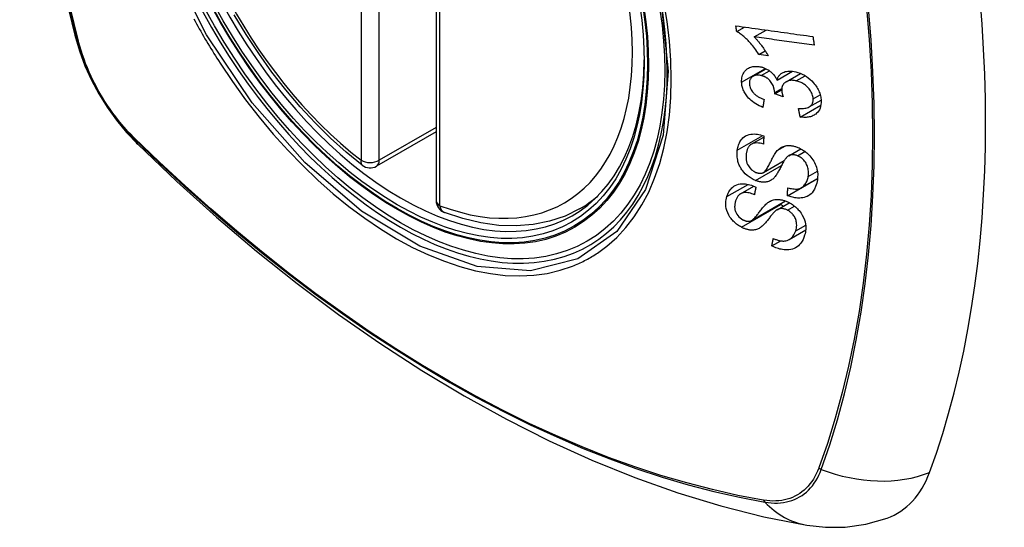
# Model space of a CAD drawing. Header units: inches. Extents: x 581 to 683, y 228 to 312.
# Tile 24 of 104: x 583.382 to 584.286, y 307.753 to 308.219. Entities that reach past the tile are written whole.
import ezdxf

# ---------------------------------------------------------------- set-up
doc = ezdxf.new("R2010")
doc.units = ezdxf.units.IN
doc.header["$MEASUREMENT"] = 0
doc.layers.add('Visible Edges(ANSI)', color=7, linetype='Continuous', lineweight=25)
doc.layers.add('Visible Tangent Edges(ANSI)', color=7, linetype='Continuous', lineweight=25)

msp = doc.modelspace()

# ---------------------------------------------------------------- linework, layer by layer
at = {"layer": 'Visible Edges(ANSI)'}
for p, q in [((583.76457, 308.53788), (583.76457, 308.05258)), ((584.04056, 308.20771), (584.04764, 308.21179)), ((584.0566, 308.20273), (584.06754, 308.20902)), ((584.06105, 308.18655), (584.06679, 308.18986)), ((584.06945, 308.1854), (584.06105, 308.18655)), ((584.05565, 308.16663), (584.06753, 308.17347)), ((584.07771, 308.16306), (584.09176, 308.17115)), ((584.08601, 308.1616), (584.0992, 308.16919)), ((584.07545, 308.15044), (584.08193, 308.15417)), ((584.08318, 308.1478), (584.07545, 308.15044)), ((584.10715, 308.13853), (584.11802, 308.14479)), ((584.09888, 308.12917), (584.11786, 308.1401)), ((583.76457, 308.11551), (583.7099, 308.08403)), ((584.05401, 308.10423), (584.06545, 308.11082)), ((584.08831, 308.09364), (584.0994, 308.10003)), ((584.06511, 308.07824), (584.08422, 308.08924)), ((584.08724, 308.05691), (584.1147, 308.07272)), ((584.10004, 308.06435), (584.11481, 308.07286)), ((584.1147, 308.07272), (584.1147, 308.07279)), ((584.11479, 308.07265), (584.1147, 308.07272)), ((584.04421, 308.05877), (584.05621, 308.06568)), ((583.89639, 308.04484), (583.90669, 308.05077)), ((584.05412, 308.03417), (584.08532, 308.05213)), ((584.07765, 308.04404), (584.08889, 308.05051)), ((584.0888, 308.01675), (584.10397, 308.02549)), ((584.07288, 308.01088), (584.08097, 308.01554))]:
    msp.add_line(p, q, dxfattribs=at)
at = {"layer": 'Visible Edges(ANSI)', "flags": 128}
for points in [[(583.43629, 308.91223), (583.42345, 308.87412), (583.4124, 308.83489), (583.4031, 308.7946), (583.39555, 308.75333), (583.38971, 308.71114), (583.38556, 308.66809), (583.38309, 308.62425), (583.38227, 308.57968), (583.38308, 308.53443), (583.38551, 308.48858), (583.38953, 308.44218), (583.39513, 308.39531), (583.40227, 308.34802), (583.41095, 308.30038), (583.42114, 308.25247), (583.43282, 308.20435)], [(583.69677, 308.08493), (583.68206, 308.09693), (583.66764, 308.10992), (583.65354, 308.12383), (583.63985, 308.13859), (583.6266, 308.15416), (583.61387, 308.17045), (583.60171, 308.18739), (583.59016, 308.20491), (583.57929, 308.22292)], [(584.03983, 308.21287), (584.04276, 308.21246), (584.04569, 308.21206), (584.04863, 308.21165), (584.05157, 308.21124), (584.05452, 308.21083), (584.05748, 308.21042), (584.06044, 308.21001), (584.0634, 308.2096), (584.06636, 308.20919), (584.06932, 308.20878), (584.07228, 308.20837), (584.07525, 308.20796), (584.07821, 308.20755), (584.08117, 308.20714), (584.08413, 308.20673), (584.08709, 308.20632), (584.09004, 308.20591), (584.09299, 308.2055), (584.09593, 308.20509), (584.09887, 308.20469), (584.1018, 308.20428), (584.10472, 308.20388), (584.10764, 308.20347), (584.11054, 308.20307)], [(584.04056, 308.20771), (584.04053, 308.20792), (584.0405, 308.20814), (584.04047, 308.20835), (584.04044, 308.20857), (584.04041, 308.20878), (584.04038, 308.209), (584.04035, 308.20921), (584.04031, 308.20943), (584.04028, 308.20964), (584.04025, 308.20986), (584.04022, 308.21007), (584.04019, 308.21029), (584.04016, 308.2105), (584.04013, 308.21072), (584.0401, 308.21093), (584.04007, 308.21115), (584.04004, 308.21136), (584.04001, 308.21158), (584.03998, 308.21179), (584.03995, 308.21201), (584.03992, 308.21222), (584.03989, 308.21244), (584.03986, 308.21265), (584.03983, 308.21287)], [(584.06105, 308.18655), (584.06011, 308.18804), (584.05916, 308.18946), (584.05821, 308.19081), (584.05727, 308.19209), (584.05633, 308.19331), (584.0554, 308.19447), (584.05449, 308.19556), (584.05359, 308.1966), (584.0527, 308.19758), (584.05183, 308.1985), (584.05098, 308.19938), (584.05016, 308.2002), (584.04935, 308.20097), (584.04858, 308.20169), (584.04783, 308.20237), (584.04708, 308.20303), (584.04631, 308.20368), (584.04552, 308.20432), (584.04472, 308.20495), (584.04391, 308.20555), (584.04309, 308.20613), (584.04225, 308.20669), (584.04141, 308.20721), (584.04056, 308.20771)], [(583.43282, 308.20435), (583.43706, 308.19005), (583.4422, 308.17632), (583.44819, 308.16311), (583.45499, 308.15038), (583.46261, 308.13812), (583.47107, 308.12632), (583.48039, 308.115), (583.49066, 308.10418)], [(584.11175, 308.19513), (584.10947, 308.19544), (584.10719, 308.19576), (584.1049, 308.19607), (584.10261, 308.19639), (584.10031, 308.1967), (584.09801, 308.19702), (584.09572, 308.19733), (584.09342, 308.19765), (584.09111, 308.19797), (584.08881, 308.19829), (584.08651, 308.1986), (584.0842, 308.19892), (584.0819, 308.19924), (584.07959, 308.19956), (584.07729, 308.19987), (584.07498, 308.20019), (584.07268, 308.20051), (584.07038, 308.20083), (584.06807, 308.20114), (584.06578, 308.20146), (584.06348, 308.20178), (584.06118, 308.20209), (584.05889, 308.20241), (584.0566, 308.20273)], [(584.0566, 308.20273), (584.05709, 308.20225), (584.05757, 308.20175), (584.05805, 308.20125), (584.05852, 308.20075), (584.05899, 308.20023), (584.05945, 308.19971), (584.0599, 308.19918), (584.06035, 308.19865), (584.0608, 308.19811), (584.06123, 308.19757), (584.06166, 308.19703), (584.06208, 308.19649), (584.06249, 308.19595), (584.0629, 308.19541), (584.06336, 308.1948), (584.0639, 308.19406), (584.06451, 308.19321), (584.06518, 308.19226), (584.06588, 308.19124), (584.06661, 308.19015), (584.06734, 308.18901), (584.06807, 308.18782), (584.06878, 308.18662), (584.06945, 308.1854)], [(584.11054, 308.20307), (584.11059, 308.20274), (584.11064, 308.20241), (584.11069, 308.20208), (584.11074, 308.20174), (584.11079, 308.20141), (584.11084, 308.20108), (584.11089, 308.20075), (584.11094, 308.20042), (584.11099, 308.20009), (584.11105, 308.19976), (584.1111, 308.19943), (584.11115, 308.1991), (584.1112, 308.19876), (584.11125, 308.19843), (584.1113, 308.1981), (584.11135, 308.19777), (584.1114, 308.19744), (584.11145, 308.19711), (584.1115, 308.19678), (584.11155, 308.19645), (584.1116, 308.19612), (584.11165, 308.19579), (584.1117, 308.19546), (584.11175, 308.19513)], [(584.04509, 308.16123), (584.04508, 308.16258), (584.04516, 308.1639), (584.04534, 308.16519), (584.04562, 308.16642), (584.04601, 308.16762), (584.04649, 308.16876), (584.04708, 308.16984), (584.04775, 308.17085), (584.04851, 308.17178), (584.04936, 308.17262), (584.05031, 308.17337), (584.05133, 308.17402), (584.05238, 308.17453), (584.05342, 308.17493), (584.05443, 308.17523), (584.0554, 308.17544), (584.0563, 308.17558), (584.05721, 308.17567), (584.05813, 308.17571), (584.05906, 308.1757), (584.06, 308.17564), (584.06095, 308.17553), (584.06192, 308.17537), (584.0629, 308.17516)], [(584.0629, 308.17516), (584.06355, 308.175), (584.06421, 308.17481), (584.06486, 308.17459), (584.06551, 308.17436), (584.06616, 308.1741), (584.06681, 308.17382), (584.06745, 308.17351), (584.06808, 308.17318), (584.0687, 308.17283), (584.06932, 308.17246), (584.06994, 308.17205), (584.07058, 308.17161), (584.07124, 308.17111), (584.07191, 308.17057), (584.07259, 308.16997), (584.07327, 308.16931), (584.07395, 308.16861), (584.07459, 308.16787), (584.0752, 308.1671), (584.07577, 308.16633), (584.07631, 308.16553), (584.07681, 308.16472), (584.07727, 308.16389), (584.07771, 308.16306)], [(584.07771, 308.16306), (584.07787, 308.16367), (584.07805, 308.16426), (584.07826, 308.16483), (584.0785, 308.16539), (584.07876, 308.16594), (584.07906, 308.16646), (584.07938, 308.16696), (584.07974, 308.16744), (584.08013, 308.1679), (584.08054, 308.16833), (584.08098, 308.16874), (584.08146, 308.16911), (584.08195, 308.16946), (584.08251, 308.1698), (584.08321, 308.17016), (584.08406, 308.17051), (584.08508, 308.17084), (584.08628, 308.1711), (584.08763, 308.17128), (584.08903, 308.17133), (584.09045, 308.17128), (584.09191, 308.17113), (584.09337, 308.1709), (584.09485, 308.17058)], [(584.09485, 308.17058), (584.09684, 308.17003), (584.09882, 308.16934), (584.10079, 308.1685), (584.1027, 308.1675), (584.10455, 308.16636), (584.10634, 308.16508), (584.108, 308.1637), (584.10947, 308.16232), (584.11073, 308.16099), (584.11179, 308.15977), (584.11264, 308.1587), (584.1134, 308.15765), (584.11411, 308.15657), (584.11476, 308.15548), (584.11536, 308.15438), (584.1159, 308.15325), (584.11638, 308.15211), (584.11679, 308.15097), (584.11714, 308.14984), (584.11744, 308.1487), (584.11768, 308.14756), (584.11786, 308.14642), (584.11798, 308.14529), (584.11806, 308.14418)], [(584.06456, 308.13807), (584.06291, 308.13875), (584.06128, 308.13951), (584.05968, 308.14034), (584.0581, 308.14125), (584.05657, 308.14225), (584.05508, 308.14333), (584.05372, 308.14445), (584.05252, 308.14555), (584.05149, 308.1466), (584.05061, 308.1476), (584.04986, 308.14852), (584.04919, 308.14944), (584.04856, 308.15037), (584.04798, 308.15132), (584.04746, 308.15229), (584.04698, 308.15328), (584.04656, 308.15427), (584.0462, 308.15527), (584.04589, 308.15627), (584.04563, 308.15726), (584.04542, 308.15826), (584.04527, 308.15926), (584.04516, 308.16024), (584.04509, 308.16123)], [(584.06302, 308.16726), (584.06229, 308.16742), (584.06156, 308.16754), (584.06084, 308.16762), (584.06012, 308.16767), (584.05942, 308.16766), (584.05873, 308.16761), (584.05807, 308.16751), (584.05743, 308.16737), (584.05682, 308.16717), (584.05623, 308.16693), (584.05566, 308.16664), (584.05513, 308.1663), (584.05464, 308.16593), (584.05418, 308.16551), (584.05378, 308.16506), (584.05342, 308.16457), (584.05311, 308.16405), (584.05285, 308.16349), (584.05264, 308.1629), (584.05248, 308.16229), (584.05237, 308.16166), (584.0523, 308.161), (584.05227, 308.16034), (584.05228, 308.15966)], [(584.05228, 308.15966), (584.05238, 308.15856), (584.05258, 308.15745), (584.0529, 308.15634), (584.05333, 308.15524), (584.05388, 308.15414), (584.0545, 308.15316), (584.05512, 308.15231), (584.05569, 308.15162), (584.0562, 308.15106), (584.05674, 308.15053), (584.05729, 308.15003), (584.05787, 308.14955), (584.05846, 308.14909), (584.05908, 308.14865), (584.05971, 308.14823), (584.06035, 308.14784), (584.061, 308.14746), (584.06166, 308.1471), (584.06233, 308.14676), (584.06301, 308.14644), (584.06369, 308.14614), (584.06437, 308.14585), (584.06505, 308.14558), (584.06573, 308.14532)], [(584.0755, 308.15165), (584.07505, 308.15481), (584.07396, 308.15797), (584.07235, 308.16091), (584.07103, 308.16266), (584.07053, 308.1632), (584.0702, 308.16353), (584.06986, 308.16385), (584.06951, 308.16415), (584.06915, 308.16444), (584.06878, 308.16471), (584.0684, 308.16498), (584.06801, 308.16523), (584.06762, 308.16547), (584.06721, 308.1657), (584.0668, 308.16591), (584.06639, 308.16611), (584.06598, 308.16629), (584.06556, 308.16647), (584.06514, 308.16663), (584.06472, 308.16678), (584.0643, 308.16691), (584.06387, 308.16704), (584.06345, 308.16716), (584.06302, 308.16726)], [(584.09532, 308.16237), (584.09453, 308.16254), (584.09373, 308.16268), (584.09295, 308.16279), (584.09217, 308.16286), (584.0914, 308.16289), (584.09064, 308.16288), (584.08989, 308.16282), (584.08916, 308.16272), (584.08846, 308.16257), (584.08779, 308.16238), (584.08714, 308.16215), (584.08652, 308.16187), (584.08592, 308.16154), (584.08533, 308.16117), (584.08474, 308.16071), (584.08415, 308.16016), (584.08359, 308.15952), (584.0831, 308.15879), (584.0827, 308.158), (584.08238, 308.15716), (584.08215, 308.15628), (584.082, 308.15535), (584.08194, 308.15439), (584.08195, 308.15341)], [(584.11081, 308.14595), (584.11072, 308.14696), (584.11056, 308.14799), (584.11031, 308.14903), (584.10998, 308.15006), (584.10956, 308.15108), (584.10906, 308.15209), (584.10848, 308.15309), (584.10783, 308.15403), (584.10716, 308.15491), (584.10647, 308.15571), (584.1058, 308.15643), (584.10511, 308.15711), (584.1044, 308.15775), (584.10366, 308.15836), (584.1029, 308.15893), (584.10211, 308.15947), (584.1013, 308.15998), (584.10047, 308.16044), (584.09963, 308.16086), (584.09878, 308.16124), (584.09792, 308.16158), (584.09706, 308.16188), (584.0962, 308.16214), (584.09532, 308.16237)], [(584.07545, 308.15044), (584.07546, 308.15049), (584.07546, 308.15054), (584.07547, 308.15059), (584.07547, 308.15064), (584.07547, 308.15069), (584.07548, 308.15074), (584.07548, 308.15079), (584.07548, 308.15084), (584.07549, 308.15089), (584.07549, 308.15094), (584.07549, 308.15099), (584.0755, 308.15104), (584.0755, 308.1511), (584.0755, 308.15115), (584.0755, 308.1512), (584.07551, 308.15125), (584.07551, 308.1513), (584.07551, 308.15135), (584.07551, 308.1514), (584.07551, 308.15145), (584.07551, 308.1515), (584.07551, 308.15155), (584.07551, 308.1516), (584.0755, 308.15165)], [(584.08195, 308.15341), (584.08196, 308.15319), (584.08198, 308.15297), (584.082, 308.15274), (584.08203, 308.15252), (584.08206, 308.15229), (584.08209, 308.15206), (584.08213, 308.15183), (584.08217, 308.1516), (584.08221, 308.15136), (584.08226, 308.15113), (584.08231, 308.15089), (584.08237, 308.15065), (584.08242, 308.15041), (584.08248, 308.15017), (584.08255, 308.14993), (584.08261, 308.14969), (584.08268, 308.14945), (584.08274, 308.14921), (584.08281, 308.14897), (584.08288, 308.14873), (584.08296, 308.1485), (584.08303, 308.14827), (584.0831, 308.14803), (584.08318, 308.1478)], [(584.06573, 308.14532), (584.06568, 308.14502), (584.06563, 308.14472), (584.06558, 308.14442), (584.06554, 308.14411), (584.06549, 308.14381), (584.06544, 308.14351), (584.06539, 308.14321), (584.06534, 308.1429), (584.06529, 308.1426), (584.06524, 308.1423), (584.06519, 308.142), (584.06514, 308.14169), (584.06509, 308.14139), (584.06504, 308.14109), (584.06499, 308.14079), (584.06495, 308.14048), (584.0649, 308.14018), (584.06485, 308.13988), (584.0648, 308.13958), (584.06475, 308.13928), (584.0647, 308.13897), (584.06465, 308.13867), (584.0646, 308.13837), (584.06456, 308.13807)], [(584.09734, 308.13707), (584.0985, 308.13702), (584.09966, 308.137), (584.10081, 308.13703), (584.10194, 308.1371), (584.10304, 308.13723), (584.10411, 308.13742), (584.10515, 308.13769), (584.10614, 308.13803), (584.10705, 308.13846), (584.10779, 308.13893), (584.10837, 308.1394), (584.10883, 308.13985), (584.10919, 308.14026), (584.1095, 308.14068), (584.10978, 308.14112), (584.11003, 308.14159), (584.11024, 308.14207), (584.11042, 308.14257), (584.11056, 308.1431), (584.11068, 308.14364), (584.11076, 308.1442), (584.1108, 308.14477), (584.11082, 308.14536), (584.11081, 308.14595)], [(584.11806, 308.14418), (584.11807, 308.14239), (584.11794, 308.14065), (584.11764, 308.13897), (584.11716, 308.13737), (584.11651, 308.13588), (584.11571, 308.13456), (584.11485, 308.13348), (584.11399, 308.13261), (584.1132, 308.13194), (584.11245, 308.1314), (584.11167, 308.13091), (584.11085, 308.13047), (584.11, 308.13009), (584.10912, 308.12975), (584.10819, 308.12946), (584.10723, 308.12923), (584.10625, 308.12905), (584.10524, 308.12893), (584.10422, 308.12885), (584.10318, 308.12883), (584.10213, 308.12885), (584.10106, 308.12891), (584.09998, 308.12902), (584.09888, 308.12917)], [(584.09888, 308.12917), (584.09882, 308.1295), (584.09875, 308.12983), (584.09869, 308.13016), (584.09862, 308.13048), (584.09856, 308.13081), (584.09849, 308.13114), (584.09843, 308.13147), (584.09836, 308.1318), (584.0983, 308.13213), (584.09823, 308.13246), (584.09817, 308.13279), (584.09811, 308.13312), (584.09804, 308.13345), (584.09798, 308.13378), (584.09791, 308.13411), (584.09785, 308.13444), (584.09778, 308.13477), (584.09772, 308.13509), (584.09766, 308.13542), (584.09759, 308.13575), (584.09753, 308.13608), (584.09746, 308.13641), (584.0974, 308.13674), (584.09734, 308.13707)], [(584.04112, 308.09876), (584.04131, 308.09992), (584.04154, 308.10107), (584.04183, 308.10219), (584.04217, 308.10329), (584.04256, 308.10435), (584.04301, 308.10538), (584.04352, 308.10638), (584.0441, 308.10733), (584.04473, 308.10825), (584.04546, 308.10913), (584.04636, 308.11006), (584.04746, 308.11098), (584.0488, 308.11184), (584.05036, 308.11257), (584.052, 308.1131), (584.05362, 308.11342), (584.05519, 308.11358), (584.05668, 308.11361), (584.05812, 308.11354), (584.05958, 308.11338), (584.06105, 308.11312), (584.06253, 308.11278), (584.06402, 308.11235), (584.06551, 308.11184)], [(584.06509, 308.10431), (584.06354, 308.10475), (584.06198, 308.10508), (584.06045, 308.10531), (584.05896, 308.10539), (584.05752, 308.10532), (584.05615, 308.10508), (584.05496, 308.1047), (584.05404, 308.10425), (584.05337, 308.10381), (584.05288, 308.10343), (584.05245, 308.10302), (584.05205, 308.10257), (584.05168, 308.1021), (584.05134, 308.10161), (584.05104, 308.10109), (584.05076, 308.10055), (584.05051, 308.09999), (584.05029, 308.09942), (584.05009, 308.09884), (584.04992, 308.09824), (584.04976, 308.09763), (584.04963, 308.09702), (584.04951, 308.09639), (584.04942, 308.09576)], [(584.06551, 308.11184), (584.06549, 308.11153), (584.06547, 308.11121), (584.06546, 308.1109), (584.06544, 308.11059), (584.06542, 308.11027), (584.0654, 308.10996), (584.06538, 308.10964), (584.06537, 308.10933), (584.06535, 308.10902), (584.06533, 308.1087), (584.06531, 308.10839), (584.0653, 308.10807), (584.06528, 308.10776), (584.06526, 308.10745), (584.06524, 308.10713), (584.06523, 308.10682), (584.06521, 308.1065), (584.06519, 308.10619), (584.06517, 308.10588), (584.06516, 308.10556), (584.06514, 308.10525), (584.06512, 308.10494), (584.06511, 308.10462), (584.06509, 308.10431)], [(583.49066, 308.10418), (583.52648, 308.07005), (583.56285, 308.03732), (583.59974, 308.00604), (583.6371, 307.97626), (583.67487, 307.94804), (583.71301, 307.92142), (583.75148, 307.89646), (583.79023, 307.87321), (583.82921, 307.85171), (583.86839, 307.83201), (583.90771, 307.81416), (583.94714, 307.79821), (583.98663, 307.78421), (584.02614, 307.77221), (584.06562, 307.76227), (584.10501, 307.75444)], [(584.05789, 308.07094), (584.05585, 308.07186), (584.05386, 308.07295), (584.05195, 308.07421), (584.05014, 308.07563), (584.04847, 308.07714), (584.04711, 308.07856), (584.04608, 308.0798), (584.04532, 308.08082), (584.04477, 308.08164), (584.04427, 308.08246), (584.0438, 308.08329), (584.04338, 308.08412), (584.04299, 308.08496), (584.04264, 308.08581), (584.04233, 308.08665), (584.04205, 308.08751), (584.04176, 308.0885), (584.04147, 308.08966), (584.04122, 308.09099), (584.04101, 308.09247), (584.04089, 308.09407), (584.04087, 308.09566), (584.04095, 308.09722), (584.04112, 308.09876)], [(584.06481, 308.07808), (584.06543, 308.07844), (584.06605, 308.07894), (584.06667, 308.07957), (584.06728, 308.08031), (584.06789, 308.08113), (584.06846, 308.08199), (584.069, 308.08287), (584.0695, 308.08373), (584.06997, 308.08457), (584.07041, 308.08541), (584.07083, 308.08624), (584.07124, 308.08707), (584.07166, 308.08791), (584.07208, 308.08878), (584.07252, 308.08966), (584.07298, 308.09058), (584.07348, 308.09153), (584.07401, 308.09253), (584.07459, 308.09357), (584.07522, 308.09463), (584.07587, 308.09568), (584.07654, 308.09668), (584.07721, 308.0976), (584.07788, 308.09839)], [(584.07788, 308.09839), (584.07857, 308.09908), (584.07931, 308.09973), (584.08008, 308.10035), (584.0809, 308.10091), (584.08177, 308.10142), (584.08269, 308.10186), (584.08365, 308.10224), (584.08462, 308.10255), (584.08557, 308.10276), (584.08648, 308.1029), (584.08734, 308.10298), (584.08815, 308.10302), (584.08891, 308.10301), (584.08961, 308.10298), (584.09031, 308.10292), (584.09101, 308.10283), (584.09172, 308.10272), (584.09243, 308.10258), (584.09314, 308.10242), (584.09385, 308.10223), (584.09456, 308.10202), (584.09527, 308.10179), (584.09599, 308.10154), (584.0967, 308.10126)], [(584.0967, 308.10126), (584.09779, 308.10081), (584.09886, 308.1003), (584.09992, 308.09974), (584.10097, 308.09914), (584.102, 308.09849), (584.10299, 308.0978), (584.10396, 308.09707), (584.10491, 308.09629), (584.10584, 308.09547), (584.1068, 308.09456), (584.10776, 308.09355), (584.10872, 308.09245), (584.10967, 308.09125), (584.11056, 308.08996), (584.11137, 308.08865), (584.11208, 308.08731), (584.11271, 308.08596), (584.11326, 308.08459), (584.11377, 308.08312), (584.11427, 308.08126), (584.11469, 308.07903), (584.11492, 308.07652), (584.11491, 308.07403), (584.11466, 308.07163)], [(584.04942, 308.09576), (584.04935, 308.09527), (584.04929, 308.09477), (584.04924, 308.09427), (584.04921, 308.09377), (584.04918, 308.09326), (584.04916, 308.09275), (584.04916, 308.09223), (584.04917, 308.09172), (584.04919, 308.09119), (584.04923, 308.09066), (584.04928, 308.09013), (584.04935, 308.08959), (584.04945, 308.08905), (584.04956, 308.08852), (584.04969, 308.08797), (584.04985, 308.08743), (584.05003, 308.08689), (584.05023, 308.08634), (584.05056, 308.08561), (584.05135, 308.08422), (584.05267, 308.08243), (584.05429, 308.08079), (584.05617, 308.07942), (584.05821, 308.0784)], [(584.08534, 308.09089), (584.08501, 308.09045), (584.08466, 308.08993), (584.08429, 308.08934), (584.0839, 308.08868), (584.0835, 308.08797), (584.08308, 308.08721), (584.08265, 308.08641), (584.08221, 308.08557), (584.08176, 308.08471), (584.0813, 308.08382), (584.08083, 308.08293), (584.08036, 308.08203), (584.07988, 308.08113), (584.0794, 308.08024), (584.07893, 308.07937), (584.07845, 308.07853), (584.07798, 308.07772), (584.0775, 308.07694), (584.07701, 308.07616), (584.07649, 308.0754), (584.07596, 308.07467), (584.07542, 308.07399), (584.07487, 308.07336), (584.07432, 308.07281)], [(584.09636, 308.09363), (584.0957, 308.09388), (584.09503, 308.0941), (584.09436, 308.09428), (584.09369, 308.09441), (584.09303, 308.09451), (584.09238, 308.09456), (584.09174, 308.09457), (584.09115, 308.09453), (584.0906, 308.09446), (584.0901, 308.09436), (584.08963, 308.09423), (584.08921, 308.09408), (584.08881, 308.09391), (584.08843, 308.09371), (584.08806, 308.09349), (584.0877, 308.09326), (584.08736, 308.093), (584.08703, 308.09273), (584.08672, 308.09245), (584.08642, 308.09215), (584.08613, 308.09185), (584.08585, 308.09153), (584.08559, 308.09121), (584.08534, 308.09089)], [(584.10624, 308.07462), (584.10636, 308.07557), (584.10644, 308.07654), (584.10648, 308.07752), (584.10647, 308.07852), (584.10641, 308.07954), (584.10629, 308.08056), (584.10611, 308.0816), (584.10588, 308.08263), (584.10558, 308.08367), (584.10521, 308.08471), (584.10478, 308.08573), (584.10426, 308.08675), (584.10365, 308.08775), (584.10297, 308.08869), (584.10226, 308.08953), (584.10155, 308.09026), (584.10087, 308.09088), (584.10024, 308.0914), (584.09963, 308.09186), (584.099, 308.09228), (584.09837, 308.09267), (584.09771, 308.09302), (584.09704, 308.09334), (584.09636, 308.09363)], [(584.05821, 308.0784), (584.0585, 308.07829), (584.0588, 308.07818), (584.05909, 308.07808), (584.05939, 308.07799), (584.05968, 308.0779), (584.05998, 308.07783), (584.06028, 308.07776), (584.06057, 308.0777), (584.06086, 308.07765), (584.06115, 308.07761), (584.06144, 308.07758), (584.06172, 308.07756), (584.06201, 308.07755), (584.06229, 308.07755), (584.06256, 308.07756), (584.06283, 308.07758), (584.0631, 308.07761), (584.06336, 308.07765), (584.06361, 308.0777), (584.06386, 308.07776), (584.06411, 308.07782), (584.06435, 308.0779), (584.06458, 308.07799), (584.06481, 308.07808)], [(584.07432, 308.07281), (584.07367, 308.07224), (584.07298, 308.0717), (584.07226, 308.07121), (584.07149, 308.07077), (584.07069, 308.07038), (584.06984, 308.07004), (584.06896, 308.06977), (584.06809, 308.06957), (584.06726, 308.06944), (584.06648, 308.06936), (584.06575, 308.06933), (584.06507, 308.06933), (584.06446, 308.06936), (584.06388, 308.06941), (584.06329, 308.06947), (584.06269, 308.06956), (584.0621, 308.06967), (584.0615, 308.06979), (584.0609, 308.06994), (584.0603, 308.07011), (584.0597, 308.07029), (584.0591, 308.07049), (584.05849, 308.07071), (584.05789, 308.07094)], [(584.11466, 308.07163), (584.11401, 308.06832), (584.11308, 308.06526), (584.11202, 308.06284), (584.11093, 308.06103), (584.10992, 308.05973), (584.10895, 308.05872), (584.10787, 308.05781), (584.10669, 308.05701), (584.1054, 308.05632), (584.10402, 308.05576), (584.10262, 308.05535), (584.10124, 308.05506), (584.0999, 308.05489), (584.09863, 308.0548), (584.09744, 308.05479), (584.09633, 308.05483), (584.09521, 308.05493), (584.09409, 308.05507), (584.09296, 308.05527), (584.09182, 308.05551), (584.09068, 308.05579), (584.08954, 308.05612), (584.08839, 308.05649), (584.08724, 308.05691)], [(584.08746, 308.0643), (584.08863, 308.06397), (584.08981, 308.06368), (584.09098, 308.06343), (584.09215, 308.06324), (584.0933, 308.06312), (584.09443, 308.06306), (584.09553, 308.06307), (584.0966, 308.06318), (584.09765, 308.06338), (584.09868, 308.06371), (584.0997, 308.06416), (584.10065, 308.06473), (584.1015, 308.06537), (584.10226, 308.06607), (584.10294, 308.0668), (584.10352, 308.06754), (584.10404, 308.06831), (584.10451, 308.06912), (584.10492, 308.06996), (584.10528, 308.07084), (584.10559, 308.07174), (584.10586, 308.07268), (584.10607, 308.07364), (584.10624, 308.07462)], [(584.03154, 308.05612), (584.03192, 308.05725), (584.03235, 308.05834), (584.03283, 308.0594), (584.03337, 308.06043), (584.03398, 308.06141), (584.03465, 308.06234), (584.03538, 308.06323), (584.03618, 308.06406), (584.03706, 308.06483), (584.03807, 308.06559), (584.03925, 308.06629), (584.0406, 308.06691), (584.04215, 308.0674), (584.0438, 308.06773), (584.04543, 308.06787), (584.04701, 308.06787), (584.04851, 308.06775), (584.04992, 308.06755), (584.05131, 308.06728), (584.0527, 308.06692), (584.05408, 308.06649), (584.05547, 308.06598), (584.05685, 308.0654), (584.05823, 308.06476)], [(584.05678, 308.05784), (584.05559, 308.05834), (584.0544, 308.05877), (584.0532, 308.05915), (584.05201, 308.05946), (584.05083, 308.05968), (584.04967, 308.05982), (584.04854, 308.05986), (584.04746, 308.05979), (584.04642, 308.05962), (584.04551, 308.05936), (584.04472, 308.05904), (584.04404, 308.05867), (584.04347, 308.05829), (584.04295, 308.05786), (584.04247, 308.05741), (584.04203, 308.05691), (584.04162, 308.05639), (584.04125, 308.05584), (584.04091, 308.05527), (584.0406, 308.05468), (584.04031, 308.05408), (584.04005, 308.05346), (584.03982, 308.05282), (584.03961, 308.05218)], [(584.05823, 308.06476), (584.05817, 308.06447), (584.05811, 308.06418), (584.05805, 308.06389), (584.05799, 308.0636), (584.05793, 308.06332), (584.05787, 308.06303), (584.05781, 308.06274), (584.05774, 308.06245), (584.05768, 308.06216), (584.05762, 308.06188), (584.05756, 308.06159), (584.0575, 308.0613), (584.05744, 308.06101), (584.05738, 308.06072), (584.05732, 308.06044), (584.05726, 308.06015), (584.0572, 308.05986), (584.05714, 308.05957), (584.05708, 308.05928), (584.05702, 308.059), (584.05696, 308.05871), (584.0569, 308.05842), (584.05684, 308.05813), (584.05678, 308.05784)], [(584.08724, 308.05691), (584.08725, 308.05722), (584.08725, 308.05752), (584.08726, 308.05783), (584.08727, 308.05814), (584.08728, 308.05845), (584.08729, 308.05875), (584.0873, 308.05906), (584.08731, 308.05937), (584.08732, 308.05968), (584.08733, 308.05999), (584.08734, 308.06029), (584.08735, 308.0606), (584.08736, 308.06091), (584.08736, 308.06122), (584.08737, 308.06153), (584.08738, 308.06183), (584.08739, 308.06214), (584.0874, 308.06245), (584.08741, 308.06276), (584.08742, 308.06307), (584.08743, 308.06338), (584.08744, 308.06368), (584.08745, 308.06399), (584.08746, 308.0643)], [(584.04487, 308.02808), (584.04397, 308.02858), (584.04309, 308.02911), (584.04222, 308.02967), (584.04138, 308.03026), (584.04055, 308.03089), (584.03973, 308.03155), (584.03895, 308.03223), (584.03819, 308.03293), (584.03747, 308.03366), (584.03676, 308.03441), (584.03609, 308.03518), (584.03536, 308.03607), (584.03441, 308.03737), (584.03336, 308.03908), (584.03234, 308.04115), (584.03156, 308.04325), (584.03105, 308.04523), (584.03075, 308.04706), (584.03061, 308.04871), (584.03058, 308.05027), (584.03067, 308.0518), (584.03086, 308.05328), (584.03116, 308.05472), (584.03154, 308.05612)], [(584.03961, 308.05218), (584.03946, 308.05168), (584.03932, 308.05117), (584.03919, 308.05066), (584.03907, 308.05014), (584.03897, 308.04961), (584.03888, 308.04908), (584.03881, 308.04855), (584.03876, 308.048), (584.03872, 308.04745), (584.03871, 308.04689), (584.03871, 308.04632), (584.03874, 308.04574), (584.0388, 308.04516), (584.03889, 308.04457), (584.03901, 308.04397), (584.0392, 308.04324), (584.03953, 308.04233), (584.04002, 308.04124), (584.04072, 308.04002), (584.04156, 308.0388), (584.04255, 308.03766), (584.04368, 308.03661), (584.04491, 308.03569), (584.04622, 308.03491)], [(584.06906, 308.05056), (584.06986, 308.05111), (584.07069, 308.05161), (584.07157, 308.05206), (584.07248, 308.05247), (584.07344, 308.05282), (584.07443, 308.05311), (584.07547, 308.05333), (584.0765, 308.05347), (584.07749, 308.05354), (584.07843, 308.05355), (584.07932, 308.0535), (584.08016, 308.05342), (584.08094, 308.05331), (584.08166, 308.05318), (584.08237, 308.05303), (584.08308, 308.05285), (584.08379, 308.05265), (584.0845, 308.05242), (584.08521, 308.05217), (584.08591, 308.0519), (584.08662, 308.05161), (584.08732, 308.05129), (584.08802, 308.05096), (584.08872, 308.0506)], [(583.89639, 308.04484), (583.883, 308.03827), (583.86876, 308.03346), (583.8538, 308.03044), (583.83825, 308.02921), (583.82221, 308.02974), (583.8058, 308.032), (583.78911, 308.03595), (583.77222, 308.04153)], [(584.05291, 308.03366), (584.05358, 308.03389), (584.05427, 308.03426), (584.05498, 308.03474), (584.0557, 308.03532), (584.05642, 308.03598), (584.05713, 308.03669), (584.05781, 308.03743), (584.05845, 308.03816), (584.05905, 308.03889), (584.05962, 308.0396), (584.06017, 308.04031), (584.06072, 308.04103), (584.06126, 308.04176), (584.06181, 308.04249), (584.06238, 308.04325), (584.06297, 308.04403), (584.06361, 308.04484), (584.06429, 308.04568), (584.06502, 308.04656), (584.06581, 308.04745), (584.06662, 308.04833), (584.06744, 308.04917), (584.06826, 308.04992), (584.06906, 308.05056)], [(584.07565, 308.04257), (584.07525, 308.04221), (584.07483, 308.04178), (584.07437, 308.04129), (584.07388, 308.04074), (584.07337, 308.04014), (584.07284, 308.03949), (584.07229, 308.03881), (584.07173, 308.0381), (584.07115, 308.03737), (584.07056, 308.03662), (584.06996, 308.03586), (584.06935, 308.03509), (584.06874, 308.03433), (584.06813, 308.03357), (584.06752, 308.03284), (584.06691, 308.03212), (584.06631, 308.03144), (584.06572, 308.03078), (584.06511, 308.03013), (584.06448, 308.02951), (584.06383, 308.02891), (584.06319, 308.02835), (584.06254, 308.02785), (584.06189, 308.02742)], [(584.08732, 308.04357), (584.08664, 308.04391), (584.08595, 308.04421), (584.08525, 308.04448), (584.08456, 308.0447), (584.08386, 308.04488), (584.08317, 308.04502), (584.0825, 308.0451), (584.08188, 308.04514), (584.08131, 308.04514), (584.08078, 308.0451), (584.0803, 308.04503), (584.07986, 308.04494), (584.07945, 308.04483), (584.07905, 308.0447), (584.07867, 308.04455), (584.07829, 308.04438), (584.07792, 308.04419), (584.07756, 308.04399), (584.07722, 308.04378), (584.07688, 308.04355), (584.07656, 308.04332), (584.07624, 308.04308), (584.07594, 308.04283), (584.07565, 308.04257)], [(584.08115, 308.04897), (584.08113, 308.04899), (584.08111, 308.04901), (584.08109, 308.04903), (584.08107, 308.04905), (584.08105, 308.04907), (584.08103, 308.04909), (584.081, 308.04911), (584.08098, 308.04913), (584.08096, 308.04915), (584.08094, 308.04917), (584.08092, 308.04919), (584.0809, 308.04921), (584.08088, 308.04923), (584.08086, 308.04925), (584.08084, 308.04927), (584.08081, 308.04929), (584.08079, 308.04931), (584.08077, 308.04932), (584.08075, 308.04934), (584.08073, 308.04936), (584.08071, 308.04938), (584.08069, 308.0494), (584.08067, 308.04942), (584.08065, 308.04944)], [(584.08325, 308.04727), (584.08317, 308.04733), (584.08308, 308.0474), (584.08299, 308.04746), (584.08291, 308.04752), (584.08282, 308.04759), (584.08273, 308.04766), (584.08264, 308.04772), (584.08256, 308.04779), (584.08247, 308.04786), (584.08238, 308.04793), (584.08229, 308.048), (584.08221, 308.04807), (584.08212, 308.04814), (584.08203, 308.04821), (584.08194, 308.04828), (584.08186, 308.04836), (584.08177, 308.04843), (584.08168, 308.04851), (584.08159, 308.04858), (584.0815, 308.04866), (584.08142, 308.04874), (584.08133, 308.04881), (584.08124, 308.04889), (584.08115, 308.04897)], [(584.09478, 308.02455), (584.09514, 308.02581), (584.09541, 308.02712), (584.09559, 308.02847), (584.09566, 308.02986), (584.09561, 308.03118), (584.09548, 308.03237), (584.09529, 308.03339), (584.09508, 308.03428), (584.0948, 308.03516), (584.09446, 308.03604), (584.09405, 308.03691), (584.09357, 308.03778), (584.09302, 308.03861), (584.09246, 308.03936), (584.09189, 308.04002), (584.09136, 308.04058), (584.09088, 308.04105), (584.09041, 308.04147), (584.08993, 308.04187), (584.08943, 308.04225), (584.08892, 308.04261), (584.0884, 308.04295), (584.08787, 308.04327), (584.08732, 308.04357)], [(584.08872, 308.0506), (584.08976, 308.05003), (584.09077, 308.04943), (584.09176, 308.04878), (584.09274, 308.04809), (584.09368, 308.04735), (584.0946, 308.04659), (584.09549, 308.04579), (584.09633, 308.04496), (584.09715, 308.0441), (584.09793, 308.04322), (584.09873, 308.04224), (584.09972, 308.04089), (584.10082, 308.03916), (584.1019, 308.03705), (584.10277, 308.03487), (584.10337, 308.03282), (584.10375, 308.03096), (584.10396, 308.02932), (584.10404, 308.02778), (584.10402, 308.02626), (584.1039, 308.02478), (584.10368, 308.02335), (584.10337, 308.02195), (584.10298, 308.02059)], [(584.04622, 308.03491), (584.0465, 308.03476), (584.04679, 308.03461), (584.04708, 308.03448), (584.04737, 308.03435), (584.04766, 308.03423), (584.04795, 308.03411), (584.04824, 308.03401), (584.04853, 308.03391), (584.04882, 308.03382), (584.04912, 308.03375), (584.04941, 308.03368), (584.04969, 308.03362), (584.04998, 308.03357), (584.05027, 308.03353), (584.05055, 308.0335), (584.05083, 308.03348), (584.0511, 308.03346), (584.05137, 308.03346), (584.05164, 308.03347), (584.0519, 308.03349), (584.05216, 308.03352), (584.05241, 308.03356), (584.05266, 308.0336), (584.05291, 308.03366)], [(584.06189, 308.02742), (584.06115, 308.02699), (584.06038, 308.0266), (584.05957, 308.02625), (584.05873, 308.02595), (584.05786, 308.0257), (584.05695, 308.02551), (584.05601, 308.02539), (584.05511, 308.02533), (584.05425, 308.02533), (584.05344, 308.02537), (584.05269, 308.02544), (584.05201, 308.02554), (584.05139, 308.02566), (584.05079, 308.02578), (584.05019, 308.02593), (584.0496, 308.0261), (584.049, 308.02628), (584.04841, 308.02649), (584.04782, 308.02671), (584.04723, 308.02695), (584.04663, 308.02721), (584.04604, 308.02748), (584.04545, 308.02777), (584.04487, 308.02808)], [(584.07414, 308.01767), (584.07482, 308.01739), (584.07552, 308.01711), (584.07621, 308.01685), (584.07691, 308.0166), (584.0776, 308.01637), (584.07829, 308.01616), (584.07899, 308.01597), (584.07968, 308.0158), (584.08036, 308.01565), (584.08105, 308.01553), (584.08172, 308.01544), (584.08239, 308.01537), (584.08306, 308.01533), (584.08381, 308.01533), (584.08472, 308.01539), (584.08576, 308.01557), (584.08692, 308.01589), (584.08816, 308.01641), (584.08948, 308.01717), (584.09081, 308.0182), (584.09208, 308.01951), (584.09318, 308.02105), (584.09408, 308.02273), (584.09478, 308.02455)], [(584.10298, 308.02059), (584.1023, 308.0187), (584.1015, 308.01686), (584.10058, 308.01511), (584.09952, 308.01347), (584.09837, 308.01203), (584.09718, 308.01084), (584.09597, 308.00988), (584.09467, 308.00906), (584.09327, 308.00838), (584.09176, 308.00784), (584.09015, 308.00746), (584.08854, 308.00724), (584.08696, 308.00716), (584.08545, 308.00719), (584.08403, 308.00731), (584.08273, 308.0075), (584.0815, 308.00773), (584.08027, 308.00802), (584.07903, 308.00837), (584.0778, 308.00877), (584.07656, 308.00922), (584.07533, 308.00973), (584.0741, 308.01028), (584.07288, 308.01088)], [(584.07288, 308.01088), (584.07293, 308.01116), (584.07298, 308.01144), (584.07303, 308.01173), (584.07308, 308.01201), (584.07314, 308.01229), (584.07319, 308.01258), (584.07324, 308.01286), (584.07329, 308.01314), (584.07334, 308.01342), (584.0734, 308.01371), (584.07345, 308.01399), (584.0735, 308.01427), (584.07355, 308.01456), (584.07361, 308.01484), (584.07366, 308.01512), (584.07371, 308.01541), (584.07376, 308.01569), (584.07382, 308.01597), (584.07387, 308.01626), (584.07392, 308.01654), (584.07398, 308.01682), (584.07403, 308.01711), (584.07408, 308.01739), (584.07414, 308.01767)], [(584.10501, 307.75444), (584.12196, 307.75252), (584.14016, 307.75267), (584.15926, 307.75535), (584.17863, 307.76091)]]:
    msp.add_lwpolyline(points, dxfattribs=at)
at = {"layer": 'Visible Edges(ANSI)'}
for centre, start, end in [((583.704, 308.09426), 232.21581, 299.93599), ((583.77638, 308.05258), 180, 249.36936)]:
    msp.add_arc(centre, 0.01181, start, end, dxfattribs=at)
for centre, major_axis, start_param, end_param in [((583.73289, 308.31186), (0.15718, -0.27294), 2.362013, 7.062765), ((583.35045, 308.65273), (-0.64835, 1.12588), 3.592663, 4.265186), ((584.09942, 307.91874), (0.08841, -0.15353), 6.184194, 6.734256)]:
    msp.add_ellipse(centre, major_axis=major_axis, ratio=0.578093, start_param=start_param, end_param=end_param, dxfattribs=at)
msp.add_ellipse((583.72941, 308.30986), major_axis=(-0.15963, 0.2772), ratio=0.578093, dxfattribs=at)
at = {"layer": 'Visible Tangent Edges(ANSI)'}
for p, q in [((583.69565, 308.57475), (583.69565, 308.08945)), ((583.71235, 308.08945), (583.71235, 308.57475)), ((583.76803, 308.04777), (583.76803, 308.53307)), ((583.43635, 308.19824), (583.43623, 308.19869)), ((584.04509, 308.16123), (584.06689, 308.17378)), ((584.06302, 308.16726), (584.07057, 308.17161)), ((584.09532, 308.16237), (584.10347, 308.16706)), ((584.0755, 308.15165), (584.08201, 308.15539)), ((584.11081, 308.14595), (584.1172, 308.14963)), ((583.76457, 308.11952), (583.71235, 308.08945)), ((583.48741, 308.11003), (583.48708, 308.11036)), ((584.04112, 308.09876), (584.06447, 308.1122)), ((584.07788, 308.09839), (584.08543, 308.10273)), ((584.09636, 308.09363), (584.10326, 308.0976)), ((584.05789, 308.07094), (584.08165, 308.08463)), ((584.10624, 308.07462), (584.11463, 308.07945)), ((584.03154, 308.05612), (584.05102, 308.06734)), ((584.06906, 308.05056), (584.07205, 308.05229)), ((584.04487, 308.02808), (584.08115, 308.04897)), ((584.08732, 308.04357), (584.09377, 308.04728)), ((584.09478, 308.02455), (584.10391, 308.02981)), ((584.11607, 307.80719), (584.11596, 307.80688)), ((584.06522, 307.77743), (584.06489, 307.77749))]:
    msp.add_line(p, q, dxfattribs=at)
at = {"layer": 'Visible Tangent Edges(ANSI)', "flags": 128}
for points in [[(583.39492, 308.69824), (583.39183, 308.67169), (583.38944, 308.64468), (583.38773, 308.61725), (583.38672, 308.58943), (583.38639, 308.56122), (583.38675, 308.53264), (583.3878, 308.50367), (583.38953, 308.47434), (583.39194, 308.44469), (583.39503, 308.41476), (583.3988, 308.38456), (583.40324, 308.35412), (583.40836, 308.32344), (583.41414, 308.29256), (583.42059, 308.2615), (583.42769, 308.23028), (583.43545, 308.19893)], [(583.43623, 308.19869), (583.42846, 308.22997), (583.42134, 308.26112), (583.41488, 308.29212), (583.40908, 308.32294), (583.40394, 308.35356), (583.39948, 308.38395), (583.3957, 308.41408), (583.3926, 308.44397), (583.39017, 308.47356), (583.38843, 308.50283), (583.38738, 308.53173), (583.38702, 308.56025), (583.38735, 308.58838), (583.38837, 308.61612), (583.39008, 308.64346), (583.39249, 308.67038), (583.39559, 308.69683)], [(583.97107, 308.23668), (583.97779, 308.17135), (583.97302, 308.11245), (583.9569, 308.06254), (583.93039, 308.02409), (583.89468, 307.9989), (583.85138, 307.98806), (583.80226, 307.99198), (583.7497, 308.0105), (583.69611, 308.04282), (583.64407, 308.08735), (583.59586, 308.1422), (583.55392, 308.20455), (583.52021, 308.27167)], [(583.92143, 308.01062), (583.9305, 308.01865), (583.93889, 308.02765), (583.94658, 308.03759), (583.95354, 308.04851), (583.95977, 308.06033), (583.96523, 308.07301), (583.96989, 308.08647), (583.97373, 308.10065), (583.97672, 308.11549), (583.97885, 308.13098), (583.98013, 308.14713), (583.98056, 308.16387), (583.98014, 308.18111), (583.97886, 308.19877), (583.97672, 308.21676), (583.97373, 308.23506)], [(584.15974, 308.22961), (584.16217, 308.20002), (584.16392, 308.17075), (584.16497, 308.14185), (584.16533, 308.11333), (584.165, 308.0852), (584.16398, 308.05746), (584.16226, 308.03012), (584.15985, 308.0032), (584.15675, 307.97674), (584.15295, 307.95079), (584.14847, 307.92536), (584.14331, 307.9005), (584.13749, 307.87623), (584.13099, 307.85257), (584.12386, 307.82955), (584.11607, 307.80719)], [(584.11825, 307.80572), (584.12598, 307.82819), (584.13307, 307.85132), (584.1395, 307.87508), (584.14528, 307.89946), (584.15038, 307.92442), (584.15481, 307.94994), (584.15856, 307.97599), (584.16162, 308.00253), (584.164, 308.02953), (584.16569, 308.05695), (584.1667, 308.08477), (584.16702, 308.11297), (584.16666, 308.14156), (584.16563, 308.17053), (584.16391, 308.19986), (584.16152, 308.22952)], [(583.54204, 308.21939), (583.5433, 308.21708), (583.54457, 308.21478), (583.54585, 308.21248), (583.54714, 308.21019), (583.54844, 308.2079), (583.54975, 308.20562), (583.55107, 308.20335), (583.5524, 308.20108), (583.55374, 308.19881), (583.55509, 308.19655), (583.55645, 308.1943), (583.55782, 308.19206), (583.55919, 308.18982), (583.56058, 308.18758), (583.56198, 308.18536), (583.56339, 308.18314), (583.5648, 308.18092), (583.56623, 308.17871)], [(583.43545, 308.19893), (583.43654, 308.19488), (583.43774, 308.19081), (583.43905, 308.18674), (583.44047, 308.18266), (583.442, 308.17859), (583.44363, 308.17452), (583.44536, 308.17047), (583.44718, 308.16644), (583.44911, 308.16244), (583.45112, 308.15847), (583.45322, 308.15453), (583.45541, 308.15064), (583.45769, 308.1468), (583.46004, 308.14301), (583.46248, 308.13928), (583.46498, 308.13562), (583.46756, 308.13202), (583.4702, 308.1285), (583.47291, 308.12506), (583.47567, 308.12171), (583.47849, 308.11844), (583.48136, 308.11527), (583.48427, 308.1122), (583.48723, 308.10923)], [(583.48708, 308.11036), (583.48419, 308.11329), (583.48133, 308.11632), (583.47853, 308.11944), (583.47578, 308.12265), (583.47308, 308.12594), (583.47043, 308.12931), (583.46785, 308.13276), (583.46534, 308.13628), (583.46289, 308.13987), (583.46051, 308.14351), (583.45821, 308.14722), (583.45599, 308.15098), (583.45385, 308.15478), (583.45179, 308.15863), (583.44981, 308.16251), (583.44793, 308.16643), (583.44614, 308.17037), (583.44444, 308.17433), (583.44284, 308.1783), (583.44134, 308.18229), (583.43993, 308.18628), (583.43863, 308.19028), (583.43744, 308.19426), (583.43635, 308.19824)], [(583.56623, 308.17871), (583.57771, 308.16166), (583.58971, 308.14508), (583.6022, 308.12902), (583.61513, 308.11356), (583.62844, 308.09874), (583.64209, 308.08463), (583.65603, 308.07128), (583.6702, 308.05876), (583.68456, 308.04708), (583.69906, 308.03629), (583.71367, 308.0264), (583.72835, 308.01746), (583.74303, 308.00951), (583.75765, 308.00258), (583.77215, 307.9967), (583.7865, 307.99187), (583.80063, 307.98811), (583.81452, 307.98543), (583.8281, 307.98384), (583.84135, 307.98335), (583.8542, 307.98397), (583.86659, 307.98568), (583.8785, 307.98847), (583.8899, 307.99232)], [(583.48723, 308.10923), (583.51051, 308.08685), (583.53404, 308.06506), (583.5578, 308.0439), (583.58176, 308.02339), (583.60589, 308.00356), (583.63017, 307.98442), (583.65457, 307.96601), (583.67905, 307.94835), (583.70359, 307.93145), (583.72815, 307.91534), (583.75271, 307.90002), (583.77726, 307.8855), (583.80181, 307.87178), (583.82635, 307.85885), (583.85087, 307.84674), (583.87533, 307.83544), (583.8997, 307.82498), (583.92396, 307.81536), (583.94811, 307.8066), (583.97212, 307.79868), (583.99599, 307.79163), (584.01968, 307.78544), (584.04318, 307.78012), (584.06647, 307.77567)], [(584.06489, 307.77749), (584.0417, 307.78186), (584.01831, 307.7871), (583.99472, 307.79321), (583.97096, 307.80019), (583.94704, 307.80803), (583.92299, 307.81672), (583.89881, 307.82627), (583.87452, 307.83667), (583.85013, 307.84791), (583.82569, 307.85998), (583.80121, 307.87286), (583.77673, 307.88654), (583.75223, 307.90103), (583.72773, 307.91631), (583.70323, 307.9324), (583.67874, 307.94929), (583.65432, 307.96693), (583.62998, 307.98533), (583.60576, 308.00445), (583.58168, 308.02427), (583.55778, 308.04477), (583.53409, 308.06591), (583.51063, 308.08767), (583.48741, 308.11003)], [(583.8899, 307.99232), (583.89132, 307.99289), (583.89273, 307.99348), (583.89413, 307.99408), (583.89552, 307.9947), (583.8969, 307.99533), (583.89827, 307.99599), (583.89964, 307.99666), (583.90099, 307.99735), (583.90234, 307.99805), (583.90368, 307.99877), (583.90501, 307.99951), (583.90633, 308.00026), (583.90764, 308.00104), (583.90894, 308.00182), (583.91023, 308.00263), (583.91151, 308.00345), (583.91279, 308.00429), (583.91405, 308.00514), (583.9153, 308.00601), (583.91655, 308.0069), (583.91778, 308.00781), (583.91901, 308.00873), (583.92022, 308.00966), (583.92143, 308.01062)], [(584.11596, 307.80688), (584.11486, 307.80416), (584.11367, 307.80155), (584.11237, 307.79906), (584.11096, 307.79668), (584.10946, 307.79443), (584.10786, 307.79229), (584.10616, 307.79029), (584.10437, 307.78841), (584.10249, 307.78666), (584.10052, 307.78505), (584.09846, 307.78357), (584.09632, 307.78224), (584.09409, 307.78104), (584.09179, 307.77999), (584.08942, 307.77907), (584.08697, 307.77831), (584.08445, 307.77768), (584.08187, 307.7772), (584.07923, 307.77687), (584.07653, 307.77669), (584.07377, 307.77666), (584.07097, 307.77677), (584.06812, 307.77703), (584.06522, 307.77743)], [(584.06647, 307.77567), (584.06944, 307.77522), (584.07237, 307.77493), (584.07526, 307.77478), (584.07809, 307.7748), (584.08086, 307.77496), (584.08357, 307.77528), (584.08622, 307.77576), (584.0888, 307.77638), (584.09131, 307.77716), (584.09375, 307.77808), (584.09611, 307.77916), (584.09838, 307.78038), (584.10057, 307.78175), (584.10267, 307.78326), (584.10469, 307.78492), (584.1066, 307.78671), (584.10842, 307.78864), (584.11014, 307.79071), (584.11176, 307.7929), (584.11328, 307.79523), (584.11469, 307.79767), (584.11599, 307.80024), (584.11718, 307.80292), (584.11825, 307.80572)]]:
    msp.add_lwpolyline(points, dxfattribs=at)
at = {"layer": 'Visible Tangent Edges(ANSI)'}
for centre, major_axis, ratio, start_param, end_param in [((583.73189, 308.31129), (-0.17285, 0.30015), 0.578093, 5.049711, 10.658253), ((583.73184, 308.31126), (-0.1503, 0.261), 0.578093, 5.670484, 8.47055), ((583.73184, 308.31126), (0.1503, -0.261), 0.578093, 5.670484, 8.47055), ((583.5472, 308.2338), (-0.11438, -0.02945), 0.352863, 0, 0.142152), ((583.44476, 308.20183), (-0.00953, -0.00245), 0.357658, 0.142431, 0.406138), ((583.49441, 308.11584), (-0.00688, -0.00704), 0.360494, 5.876137, 6.139844), ((583.57333, 308.18854), (-0.08267, -0.08436), 0.355706, 6.140128, 6.283185), ((583.704, 308.09426), (-0.00724, -0.00933), 0.471826, 5.568124, 6.283185), ((583.704, 308.09426), (0.01181, 0), 0.575862, 3.926991, 5.497787), ((583.704, 308.09426), (0.00589, -0.01024), 0.578093, 0, 0.787332), ((583.77638, 308.05258), (-0.01181, 0), 0.575862, 0, 0.785398), ((583.74019, 308.31607), (0.15619, -0.27123), 0.578093, 0, 0.112305), ((583.77638, 308.05258), (-0.00416, -0.01105), 0.667544, 5.394234, 6.283185), ((584.12099, 307.81241), (-0.00927, 0.00331), 0.734251, 1.273722, 1.537429), ((584.15114, 307.88601), (-0.11091, 0.0406), 0.734358, 1.543031, 2.451391), ((584.07135, 307.7836), (0.0017, 0.00969), 0.732637, 2.381624, 2.645331), ((584.125, 307.87085), (-0.01999, -0.11641), 0.735728, 5.784249, 6.283185)]:
    msp.add_ellipse(centre, major_axis=major_axis, ratio=ratio, start_param=start_param, end_param=end_param, dxfattribs=at)
for centre, major_axis in [((583.73248, 308.31163), (0.17078, -0.29656)), ((583.72951, 308.30992), (-0.16238, 0.28198)), ((583.72941, 308.30986), (0.16178, -0.28094))]:
    msp.add_ellipse(centre, major_axis=major_axis, ratio=0.578093, dxfattribs=at)

doc.saveas('drawing.dxf')
